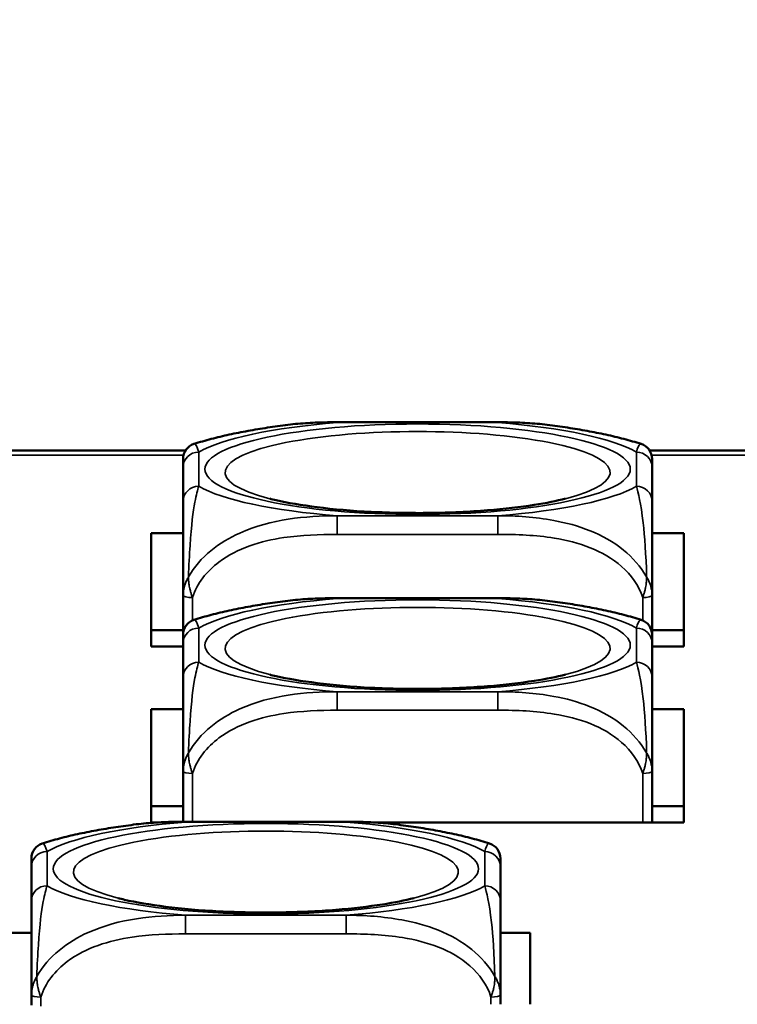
# Model space of a CAD drawing. Header units: inches. Extents: x 3.3 to 58.3, y 0.8 to 38.3.
# Tile 30 of 162: x 26.9 to 27.8, y 4 to 5.2. Entities that reach past the tile are written whole.
import ezdxf

# ---------------------------------------------------------------- set-up
doc = ezdxf.new("R2010")
doc.units = ezdxf.units.IN
doc.header["$MEASUREMENT"] = 0
for name, color, linetype, lineweight in [('Dimension (ANSI)', 7, 'Continuous', 25), ('Visible (ANSI)', 7, 'Continuous', 50), ('Visible Narrow (ANSI)', 7, 'Continuous', 35)]:
    doc.layers.add(name, color=color, linetype=linetype, lineweight=lineweight)
doc.styles.add('Note Text (ANSI)', font='tahoma.ttf')
doc.dimstyles.new('Default (ANSI)', dxfattribs={"dimtxt": 0.75, "dimasz": 0.098425, "dimexe": 0.125, "dimexo": 0.0625, "dimgap": 0.031496, "dimtad": 0, "dimtih": 1, "dimtoh": 1, "dimrnd": 1e-08, "dimzin": 4, "dimdsep": 46, "dimtxsty": 'Note Text (ANSI)', "dimcen": 0.09, "dimdle": 0.393701, "dimclrd": 256, "dimclre": 256, "dimclrt": 256, "dimadec": 0, "dimazin": 1, "dimtfac": 0.16, "dimtofl": 0, "dimtmove": 0, "dimatfit": 3, "dimfxl": 1, "dimtolj": 1, "dimtzin": 4, "dimlwd": -1, "dimlwe": -1, "dimarcsym": 0})

# ---------------------------------------------------------------- blocks, each defined once
blk = doc.blocks.new('*D5')
at = {"layer": 'Defpoints', "color": 0}
for p in [(42.8391, 9.2008), (21.1391, 4.6703), (42.8391, 4.6703)]:
    blk.add_point(p, dxfattribs=at)
at = {"layer": 'Dimension (ANSI)'}
for p, q in [((21.1391, 4.7328), (21.1391, 9.3258)), ((42.8391, 4.7328), (42.8391, 9.3258)), ((21.2375, 9.2008), (30.7235, 9.2008)), ((42.7406, 9.2008), (33.2546, 9.2008))]:
    blk.add_line(p, q, dxfattribs=at)
for points in [[(21.2375, 9.2172), (21.2375, 9.1844), (21.1391, 9.2008)], [(42.7406, 9.2172), (42.7406, 9.1844), (42.8391, 9.2008)]]:
    blk.add_solid(points, dxfattribs=at)
at = {"layer": 'Dimension (ANSI)', "insert": (30.755, 9.5914), "char_height": 0.75, "attachment_point": 1, "style": 'Note Text (ANSI)'}
blk.add_mtext('\\A1;21.70', dxfattribs=at)

msp = doc.modelspace()

# ---------------------------------------------------------------- linework, layer by layer
at = {"layer": 'Visible (ANSI)'}
for p, q in [((27.3037, 4.7117), (27.506, 4.7117)), ((26.3632, 4.676), (27.1125, 4.676)), ((27.6972, 4.676), (28.0246, 4.676)), ((27.1096, 4.6549), (27.1096, 4.6119)), ((27.7001, 4.6119), (27.7001, 4.6549)), ((27.0695, 4.4292), (27.0695, 4.5719)), ((27.0695, 4.5719), (27.1096, 4.5719)), ((27.7001, 4.5719), (27.74, 4.5719)), ((27.74, 4.5719), (27.74, 4.4292)), ((27.1096, 4.4935), (27.1096, 4.4441)), ((27.3037, 4.4902), (27.506, 4.4902)), ((27.7001, 4.4441), (27.7001, 4.4935)), ((27.1096, 4.4498), (27.0695, 4.4498)), ((27.74, 4.4498), (27.7001, 4.4498)), ((27.1096, 4.4292), (27.0695, 4.4292)), ((27.1096, 4.4333), (27.1096, 4.3903)), ((27.7001, 4.3903), (27.7001, 4.4333)), ((27.74, 4.4292), (27.7001, 4.4292)), ((27.0695, 4.3504), (27.1096, 4.3504)), ((27.0695, 4.2077), (27.0695, 4.3504)), ((27.7001, 4.3504), (27.74, 4.3504)), ((27.74, 4.3504), (27.74, 4.2077)), ((27.1096, 4.2719), (27.1096, 4.2085)), ((27.7001, 4.2077), (27.7001, 4.2719)), ((27.1096, 4.2283), (27.0695, 4.2283)), ((27.74, 4.2283), (27.7001, 4.2283)), ((27.0777, 4.2077), (27.0695, 4.2077)), ((27.1127, 4.2085), (27.315, 4.2085)), ((27.74, 4.2077), (27.35, 4.2077)), ((26.9186, 4.1517), (26.9186, 4.1087)), ((27.5091, 4.1087), (27.5091, 4.1517)), ((26.8891, 4.0688), (26.9186, 4.0688)), ((27.5091, 4.0688), (27.5468, 4.0688)), ((27.5468, 4.0688), (27.5468, 3.9786)), ((26.9186, 3.9903), (26.9186, 3.9774)), ((27.5091, 3.9786), (27.5091, 3.9903))]:
    msp.add_line(p, q, dxfattribs=at)
for centre, start, end in [((27.1293, 4.6656), 107.6432, 180), ((27.6804, 4.6656), 0, 72.3568), ((27.1293, 4.4441), 107.6432, 180), ((27.6804, 4.4441), 0, 72.3568), ((26.9383, 4.1624), 107.6432, 180), ((27.4894, 4.1624), 0, 72.3568)]:
    msp.add_arc(centre, 0.0197, start, end, dxfattribs=at)
for points, knots in [([(27.2416, 4.7085), (27.2329, 4.7074), (27.2244, 4.7062), (27.2076, 4.7037), (27.1994, 4.7023), (27.1833, 4.6994), (27.1754, 4.6978), (27.16, 4.6945), (27.1525, 4.6927), (27.1377, 4.6888), (27.1305, 4.6867), (27.1233, 4.6844)], [3.667393, 3.667393, 3.667393, 3.667393, 3.7579435, 3.7579435, 3.8484939, 3.8484939, 3.9390443, 3.9390443, 4.0295947, 4.0295947, 4.1201451, 4.1201451, 4.1201451, 4.1201451]), ([(27.2416, 4.7085), (27.2458, 4.709), (27.25, 4.7095), (27.2583, 4.7102), (27.2625, 4.7105), (27.2708, 4.711), (27.275, 4.7112), (27.2833, 4.7115), (27.2874, 4.7116), (27.2956, 4.7117), (27.2996, 4.7117), (27.3037, 4.7117)], [-0.408153, -0.408153, -0.408153, -0.408153, -0.3779132, -0.3779132, -0.3476733, -0.3476733, -0.3174335, -0.3174335, -0.2871936, -0.2871936, -0.2569537, -0.2569537, -0.2569537, -0.2569537]), ([(27.506, 4.7117), (27.5101, 4.7117), (27.5141, 4.7117), (27.5223, 4.7116), (27.5264, 4.7115), (27.5347, 4.7112), (27.5389, 4.711), (27.5472, 4.7105), (27.5514, 4.7102), (27.5597, 4.7095), (27.5639, 4.709), (27.5681, 4.7085)], [0.2569517, 0.2569517, 0.2569517, 0.2569517, 0.2872237, 0.2872237, 0.3174956, 0.3174956, 0.3477676, 0.3477676, 0.3780395, 0.3780395, 0.4083115, 0.4083115, 0.4083115, 0.4083115]), ([(27.6864, 4.6844), (27.6793, 4.6867), (27.672, 4.6888), (27.6572, 4.6927), (27.6497, 4.6945), (27.6343, 4.6978), (27.6264, 4.6994), (27.6103, 4.7023), (27.6021, 4.7037), (27.5853, 4.7062), (27.5768, 4.7074), (27.5681, 4.7085)], [2.1581559, 2.1581559, 2.1581559, 2.1581559, 2.2487063, 2.2487063, 2.3392567, 2.3392567, 2.4298072, 2.4298072, 2.5203576, 2.5203576, 2.610908, 2.610908, 2.610908, 2.610908]), ([(27.1096, 4.6656), (27.1096, 4.6656), (27.1096, 4.6655), (27.1096, 4.6651), (27.1096, 4.6637), (27.1096, 4.6597), (27.1096, 4.6549)], [-0.469118, -0.469118, -0.469118, -0.469118, -0.427691, -0.427691, -0.427691, -0.2569517, -0.2569517, -0.2569517, -0.2569517]), ([(27.7001, 4.6549), (27.7001, 4.66), (27.7001, 4.6642), (27.7001, 4.6653), (27.7001, 4.6655), (27.7001, 4.6656), (27.7001, 4.6656)], [0.2569537, 0.2569537, 0.2569537, 0.2569537, 0.4371919, 0.4371919, 0.4371919, 0.468946, 0.468946, 0.468946, 0.468946]), ([(27.591, 4.6155), (27.5803, 4.6127), (27.5669, 4.61), (27.5342, 4.6049), (27.5142, 4.6025), (27.4701, 4.599), (27.4458, 4.5979), (27.3962, 4.5972), (27.3708, 4.5977), (27.3223, 4.6001), (27.2992, 4.6021), (27.2587, 4.6072), (27.241, 4.6103), (27.2239, 4.6142), (27.2212, 4.6148), (27.2187, 4.6155)], [5.410065, 5.410065, 5.410065, 5.410065, 5.649234, 5.649234, 5.925689, 5.925689, 6.220276, 6.220276, 6.52089, 6.52089, 6.81919, 6.81919, 7.104492, 7.104492, 7.16119, 7.16119, 7.16119, 7.16119]), ([(27.1096, 4.6119), (27.1096, 4.6068), (27.1096, 4.6008), (27.1096, 4.592), (27.1096, 4.5805), (27.1096, 4.5637), (27.1096, 4.5382), (27.1096, 4.5251), (27.1096, 4.5097), (27.1096, 4.4935)], [0.2569537, 0.2569537, 0.2569537, 0.2569537, 0.4371919, 0.4371919, 0.4371919, 0.6739428, 0.6739428, 0.6739428, 0.7963818, 0.7963818, 0.7963818, 0.7963818]), ([(27.7001, 4.4935), (27.7001, 4.5126), (27.7001, 4.5307), (27.7001, 4.5453), (27.7001, 4.5679), (27.7001, 4.5829), (27.7001, 4.5934), (27.7001, 4.6015), (27.7001, 4.6071), (27.7001, 4.6119)], [-0.7968224, -0.7968224, -0.7968224, -0.7968224, -0.6514613, -0.6514613, -0.6514613, -0.427691, -0.427691, -0.427691, -0.2569517, -0.2569517, -0.2569517, -0.2569517]), ([(27.2416, 4.4869), (27.2458, 4.4874), (27.25, 4.4879), (27.2583, 4.4886), (27.2625, 4.4889), (27.2708, 4.4894), (27.275, 4.4896), (27.2833, 4.4899), (27.2874, 4.49), (27.2956, 4.4901), (27.2996, 4.4902), (27.3037, 4.4902)], [-0.408153, -0.408153, -0.408153, -0.408153, -0.3779132, -0.3779132, -0.3476733, -0.3476733, -0.3174335, -0.3174335, -0.2871936, -0.2871936, -0.2569537, -0.2569537, -0.2569537, -0.2569537]), ([(27.506, 4.4902), (27.5101, 4.4902), (27.5141, 4.4901), (27.5223, 4.49), (27.5264, 4.4899), (27.5347, 4.4896), (27.5389, 4.4894), (27.5472, 4.4889), (27.5514, 4.4886), (27.5597, 4.4879), (27.5639, 4.4874), (27.5681, 4.4869)], [0.2569517, 0.2569517, 0.2569517, 0.2569517, 0.2872237, 0.2872237, 0.3174956, 0.3174956, 0.3477676, 0.3477676, 0.3780395, 0.3780395, 0.4083115, 0.4083115, 0.4083115, 0.4083115]), ([(27.2416, 4.4869), (27.2329, 4.4858), (27.2244, 4.4847), (27.2076, 4.4821), (27.1994, 4.4808), (27.1833, 4.4778), (27.1754, 4.4762), (27.16, 4.4729), (27.1525, 4.4711), (27.1377, 4.4672), (27.1305, 4.4651), (27.1233, 4.4628)], [3.667393, 3.667393, 3.667393, 3.667393, 3.7579435, 3.7579435, 3.8484939, 3.8484939, 3.9390443, 3.9390443, 4.0295947, 4.0295947, 4.1201451, 4.1201451, 4.1201451, 4.1201451]), ([(27.6864, 4.4628), (27.6793, 4.4651), (27.672, 4.4672), (27.6572, 4.4711), (27.6497, 4.4729), (27.6343, 4.4762), (27.6264, 4.4778), (27.6103, 4.4808), (27.6021, 4.4821), (27.5853, 4.4847), (27.5768, 4.4858), (27.5681, 4.4869)], [2.1581559, 2.1581559, 2.1581559, 2.1581559, 2.2487063, 2.2487063, 2.3392567, 2.3392567, 2.4298072, 2.4298072, 2.5203576, 2.5203576, 2.610908, 2.610908, 2.610908, 2.610908]), ([(27.1096, 4.4441), (27.1096, 4.4441), (27.1096, 4.4439), (27.1096, 4.4435), (27.1096, 4.4421), (27.1096, 4.4381), (27.1096, 4.4333)], [-0.469118, -0.469118, -0.469118, -0.469118, -0.427691, -0.427691, -0.427691, -0.2569517, -0.2569517, -0.2569517, -0.2569517]), ([(27.7001, 4.4333), (27.7001, 4.4384), (27.7001, 4.4426), (27.7001, 4.4437), (27.7001, 4.4439), (27.7001, 4.4441), (27.7001, 4.4441)], [0.2569537, 0.2569537, 0.2569537, 0.2569537, 0.4371919, 0.4371919, 0.4371919, 0.468946, 0.468946, 0.468946, 0.468946]), ([(27.591, 4.3939), (27.5803, 4.3912), (27.5669, 4.3884), (27.5342, 4.3833), (27.5142, 4.381), (27.4701, 4.3774), (27.4458, 4.3763), (27.3962, 4.3756), (27.3708, 4.3761), (27.3223, 4.3786), (27.2992, 4.3806), (27.2587, 4.3857), (27.241, 4.3887), (27.2239, 4.3926), (27.2212, 4.3932), (27.2187, 4.3939)], [5.410065, 5.410065, 5.410065, 5.410065, 5.649234, 5.649234, 5.925689, 5.925689, 6.220276, 6.220276, 6.52089, 6.52089, 6.81919, 6.81919, 7.104492, 7.104492, 7.16119, 7.16119, 7.16119, 7.16119]), ([(27.1096, 4.3903), (27.1096, 4.3852), (27.1096, 4.3792), (27.1096, 4.3704), (27.1096, 4.3589), (27.1096, 4.3421), (27.1096, 4.3166), (27.1096, 4.3035), (27.1096, 4.2881), (27.1096, 4.2719)], [0.2569537, 0.2569537, 0.2569537, 0.2569537, 0.4371919, 0.4371919, 0.4371919, 0.6739428, 0.6739428, 0.6739428, 0.7963818, 0.7963818, 0.7963818, 0.7963818]), ([(27.7001, 4.2719), (27.7001, 4.291), (27.7001, 4.3091), (27.7001, 4.3238), (27.7001, 4.3463), (27.7001, 4.3613), (27.7001, 4.3718), (27.7001, 4.3799), (27.7001, 4.3855), (27.7001, 4.3903)], [-0.7968224, -0.7968224, -0.7968224, -0.7968224, -0.6514613, -0.6514613, -0.6514613, -0.427691, -0.427691, -0.427691, -0.2569517, -0.2569517, -0.2569517, -0.2569517]), ([(27.0506, 4.2053), (27.0419, 4.2042), (27.0334, 4.203), (27.0166, 4.2005), (27.0084, 4.1991), (26.9923, 4.1962), (26.9844, 4.1946), (26.969, 4.1913), (26.9615, 4.1895), (26.9467, 4.1856), (26.9395, 4.1835), (26.9323, 4.1812)], [3.667393, 3.667393, 3.667393, 3.667393, 3.7579435, 3.7579435, 3.8484939, 3.8484939, 3.9390443, 3.9390443, 4.0295947, 4.0295947, 4.1201451, 4.1201451, 4.1201451, 4.1201451]), ([(27.0506, 4.2053), (27.0548, 4.2058), (27.059, 4.2063), (27.0673, 4.207), (27.0715, 4.2073), (27.0798, 4.2078), (27.084, 4.208), (27.0923, 4.2083), (27.0964, 4.2084), (27.1046, 4.2085), (27.1086, 4.2085), (27.1127, 4.2085)], [-0.408153, -0.408153, -0.408153, -0.408153, -0.3779132, -0.3779132, -0.3476733, -0.3476733, -0.3174335, -0.3174335, -0.2871936, -0.2871936, -0.2569537, -0.2569537, -0.2569537, -0.2569537]), ([(27.315, 4.2085), (27.3191, 4.2085), (27.3231, 4.2085), (27.3313, 4.2084), (27.3354, 4.2083), (27.3437, 4.208), (27.3479, 4.2078), (27.3562, 4.2073), (27.3604, 4.207), (27.3687, 4.2063), (27.3729, 4.2058), (27.3771, 4.2053)], [0.2569517, 0.2569517, 0.2569517, 0.2569517, 0.2872237, 0.2872237, 0.3174956, 0.3174956, 0.3477676, 0.3477676, 0.3780395, 0.3780395, 0.4083115, 0.4083115, 0.4083115, 0.4083115]), ([(27.4954, 4.1812), (27.4883, 4.1835), (27.481, 4.1856), (27.4662, 4.1895), (27.4587, 4.1913), (27.4433, 4.1946), (27.4354, 4.1962), (27.4193, 4.1991), (27.4111, 4.2005), (27.3943, 4.203), (27.3858, 4.2042), (27.3771, 4.2053)], [2.1581559, 2.1581559, 2.1581559, 2.1581559, 2.2487063, 2.2487063, 2.3392567, 2.3392567, 2.4298072, 2.4298072, 2.5203576, 2.5203576, 2.610908, 2.610908, 2.610908, 2.610908]), ([(26.9186, 4.1624), (26.9186, 4.1624), (26.9186, 4.1623), (26.9186, 4.1619), (26.9186, 4.1605), (26.9186, 4.1565), (26.9186, 4.1517)], [-0.469118, -0.469118, -0.469118, -0.469118, -0.427691, -0.427691, -0.427691, -0.2569517, -0.2569517, -0.2569517, -0.2569517]), ([(27.5091, 4.1517), (27.5091, 4.1568), (27.5091, 4.161), (27.5091, 4.1621), (27.5091, 4.1623), (27.5091, 4.1624), (27.5091, 4.1624)], [0.2569537, 0.2569537, 0.2569537, 0.2569537, 0.4371919, 0.4371919, 0.4371919, 0.468946, 0.468946, 0.468946, 0.468946]), ([(26.9186, 4.1087), (26.9186, 4.1036), (26.9186, 4.0976), (26.9186, 4.0888), (26.9186, 4.0773), (26.9186, 4.0605), (26.9186, 4.035), (26.9186, 4.0219), (26.9186, 4.0065), (26.9186, 3.9903)], [0.2569537, 0.2569537, 0.2569537, 0.2569537, 0.4371919, 0.4371919, 0.4371919, 0.6739428, 0.6739428, 0.6739428, 0.7963818, 0.7963818, 0.7963818, 0.7963818]), ([(27.4, 4.1123), (27.3893, 4.1095), (27.3759, 4.1068), (27.3432, 4.1017), (27.3232, 4.0993), (27.2791, 4.0958), (27.2548, 4.0947), (27.2052, 4.094), (27.1798, 4.0945), (27.1313, 4.0969), (27.1082, 4.0989), (27.0677, 4.104), (27.05, 4.1071), (27.0329, 4.111), (27.0302, 4.1116), (27.0277, 4.1123)], [5.410065, 5.410065, 5.410065, 5.410065, 5.649234, 5.649234, 5.925689, 5.925689, 6.220276, 6.220276, 6.52089, 6.52089, 6.81919, 6.81919, 7.104492, 7.104492, 7.16119, 7.16119, 7.16119, 7.16119]), ([(27.5091, 3.9903), (27.5091, 4.0094), (27.5091, 4.0275), (27.5091, 4.0421), (27.5091, 4.0647), (27.5091, 4.0797), (27.5091, 4.0902), (27.5091, 4.0983), (27.5091, 4.1039), (27.5091, 4.1087)], [-0.7968224, -0.7968224, -0.7968224, -0.7968224, -0.6514613, -0.6514613, -0.6514613, -0.427691, -0.427691, -0.427691, -0.2569517, -0.2569517, -0.2569517, -0.2569517])]:
    msp.add_open_spline(points, degree=3, knots=knots, dxfattribs=at)
at = {"layer": 'Visible Narrow (ANSI)'}
for p, q in [((27.3037, 4.7117), (27.3037, 4.7113)), ((27.3037, 4.7113), (27.506, 4.7113)), ((27.506, 4.7117), (27.506, 4.7113)), ((27.1101, 4.6703), (26.3656, 4.6703)), ((27.1293, 4.6311), (27.1293, 4.6742)), ((27.6804, 4.6742), (27.6804, 4.6311)), ((28.0222, 4.6703), (27.6996, 4.6703)), ((27.506, 4.594), (27.3037, 4.594)), ((27.3037, 4.5705), (27.3037, 4.594)), ((27.506, 4.5705), (27.506, 4.594)), ((27.3037, 4.5705), (27.506, 4.5705)), ((27.1214, 4.4621), (27.1214, 4.491)), ((27.3037, 4.4902), (27.3037, 4.4897)), ((27.3037, 4.4897), (27.506, 4.4897)), ((27.506, 4.4902), (27.506, 4.4897)), ((27.6883, 4.491), (27.6883, 4.4621)), ((27.1293, 4.4095), (27.1293, 4.4526)), ((27.6804, 4.4526), (27.6804, 4.4095)), ((27.506, 4.3724), (27.3037, 4.3724)), ((27.3037, 4.349), (27.3037, 4.3724)), ((27.506, 4.349), (27.506, 4.3724)), ((27.3037, 4.349), (27.506, 4.349)), ((27.1214, 4.2085), (27.1214, 4.2694)), ((27.6883, 4.2694), (27.6883, 4.2077)), ((27.1127, 4.2085), (27.1127, 4.2081)), ((27.1127, 4.2081), (27.315, 4.2081)), ((27.315, 4.2085), (27.315, 4.2081)), ((26.9383, 4.1279), (26.9383, 4.171)), ((27.4894, 4.171), (27.4894, 4.1279)), ((27.315, 4.0908), (27.1127, 4.0908)), ((27.1127, 4.0673), (27.1127, 4.0908)), ((27.315, 4.0673), (27.315, 4.0908)), ((27.1127, 4.0673), (27.315, 4.0673)), ((26.9304, 3.9764), (26.9304, 3.9878)), ((27.4973, 3.9878), (27.4973, 3.9786))]:
    msp.add_line(p, q, dxfattribs=at)
for centre, major_axis, ratio, start_param, end_param in [((27.4049, 4.6526), (-0.2936, 0), 0.21286, 5.064156, 5.931419), ((27.4049, 4.6485), (-0.2424, 0), 0.21286, 2.446359, 6.978419), ((27.4049, 4.6526), (0.2936, 0), 0.21286, 0.351767, 1.21903), ((27.1293, 4.6549), (-0.0197, 0), 0.977083, 4.712389, 6.283185), ((27.6804, 4.6549), (0.0197, 0), 0.977083, 0, 1.570796), ((27.1293, 4.6119), (-0.0197, 0), 0.977083, 4.712389, 6.283185), ((27.4049, 4.6526), (-0.2936, 0), 0.21286, 0.351767, 1.21903), ((27.4049, 4.6526), (0.2936, 0), 0.21286, 5.064156, 5.931419), ((27.6804, 4.6119), (0.0197, 0), 0.977083, 0, 1.570796), ((27.1214, 4.4935), (-0.0118, 0), 0.21286, 0, 1.570796), ((27.4049, 4.431), (-0.2936, 0), 0.21286, 5.064156, 5.931419), ((27.4049, 4.431), (0.2936, 0), 0.21286, 0.351767, 1.21903), ((27.6883, 4.4935), (0.0118, 0), 0.21286, 4.712389, 6.283185), ((27.4049, 4.427), (-0.2424, 0), 0.21286, 2.446359, 6.978419), ((27.1293, 4.4333), (-0.0197, 0), 0.977083, 4.712389, 6.283185), ((27.6804, 4.4333), (0.0197, 0), 0.977083, 0, 1.570796), ((27.1293, 4.3903), (-0.0197, 0), 0.977083, 4.712389, 6.283185), ((27.4049, 4.431), (-0.2936, 0), 0.21286, 0.351767, 1.21903), ((27.4049, 4.431), (0.2936, 0), 0.21286, 5.064156, 5.931419), ((27.6804, 4.3903), (0.0197, 0), 0.977083, 0, 1.570796), ((27.1214, 4.2719), (-0.0118, 0), 0.21286, 0, 1.570796), ((27.6883, 4.2719), (0.0118, 0), 0.21286, 4.712389, 6.283185), ((27.2139, 4.1494), (-0.2936, 0), 0.21286, 5.064156, 5.931419), ((27.2139, 4.1494), (0.2936, 0), 0.21286, 0.351767, 1.21903), ((27.2139, 4.1453), (-0.2424, 0), 0.21286, 2.446359, 6.978419), ((26.9383, 4.1517), (-0.0197, 0), 0.977083, 4.712389, 6.283185), ((27.4894, 4.1517), (0.0197, 0), 0.977083, 0, 1.570796), ((26.9383, 4.1087), (-0.0197, 0), 0.977083, 4.712389, 6.283185), ((27.2139, 4.1494), (-0.2936, 0), 0.21286, 0.351767, 1.21903), ((27.2139, 4.1494), (0.2936, 0), 0.21286, 5.064156, 5.931419), ((27.4894, 4.1087), (0.0197, 0), 0.977083, 0, 1.570796), ((26.9304, 3.9903), (-0.0118, 0), 0.21286, 0, 1.570796), ((27.4973, 3.9903), (0.0118, 0), 0.21286, 4.712389, 6.283185)]:
    msp.add_ellipse(centre, major_axis=major_axis, ratio=ratio, start_param=start_param, end_param=end_param, dxfattribs=at)
for centre in [(27.4049, 4.6526), (27.4049, 4.431), (27.2139, 4.1494)]:
    msp.add_ellipse(centre, major_axis=(-0.2678, 0), ratio=0.21286, dxfattribs=at)
for points in [[(27.2416, 4.7085), (27.2624, 4.7112), (27.283, 4.7118), (27.3037, 4.7113)], [(27.506, 4.7113), (27.5265, 4.7116), (27.5475, 4.7113), (27.5684, 4.7086)], [(27.1293, 4.6742), (27.1276, 4.6804), (27.1254, 4.6853), (27.1233, 4.6845)], [(27.2416, 4.4869), (27.2624, 4.4896), (27.283, 4.4903), (27.3037, 4.4897)], [(27.506, 4.4897), (27.5265, 4.49), (27.5475, 4.4897), (27.5684, 4.4871)], [(27.1293, 4.4526), (27.1276, 4.4588), (27.1254, 4.4637), (27.1233, 4.4629)], [(27.0506, 4.2053), (27.0714, 4.208), (27.092, 4.2086), (27.1127, 4.2081)], [(27.315, 4.2081), (27.3355, 4.2084), (27.3565, 4.2081), (27.3774, 4.2054)], [(26.9383, 4.171), (26.9366, 4.1772), (26.9344, 4.1821), (26.9323, 4.1813)]]:
    msp.add_open_spline(points, degree=3, dxfattribs=at)
for points, knots in [([(27.6864, 4.6844), (27.686, 4.6845), (27.6856, 4.6844), (27.6835, 4.6831), (27.6819, 4.6795), (27.6804, 4.6742)], [-0.468946, -0.468946, -0.468946, -0.468946, -0.427691, -0.427691, -0.2569537, -0.2569537, -0.2569537, -0.2569537]), ([(27.1164, 4.517), (27.1169, 4.5313), (27.1176, 4.545), (27.12, 4.5824), (27.1223, 4.5996), (27.1262, 4.6202), (27.1279, 4.6265), (27.1293, 4.6311)], [-0.7478145, -0.7478145, -0.7478145, -0.7478145, -0.6493253, -0.6493253, -0.427691, -0.427691, -0.2569537, -0.2569537, -0.2569537, -0.2569537]), ([(27.6804, 4.6311), (27.6828, 4.6226), (27.6861, 4.6108), (27.6908, 4.5684), (27.6924, 4.5452), (27.6933, 4.517)], [0.2569517, 0.2569517, 0.2569517, 0.2569517, 0.5559983, 0.5559983, 0.7482818, 0.7482818, 0.7482818, 0.7482818]), ([(27.3037, 4.594), (27.2632, 4.5936), (27.2209, 4.5901), (27.1552, 4.5607), (27.1308, 4.5423), (27.1164, 4.517)], [0.2569517, 0.2569517, 0.2569517, 0.2569517, 0.5559983, 0.5559983, 0.7482818, 0.7482818, 0.7482818, 0.7482818]), ([(27.6933, 4.517), (27.6856, 4.5298), (27.6756, 4.5415), (27.6386, 4.5715), (27.6069, 4.5824), (27.5526, 4.5924), (27.5294, 4.594), (27.506, 4.594)], [-0.7478145, -0.7478145, -0.7478145, -0.7478145, -0.6493253, -0.6493253, -0.427691, -0.427691, -0.2569537, -0.2569537, -0.2569537, -0.2569537]), ([(27.1214, 4.491), (27.1271, 4.5088), (27.1396, 4.5243), (27.1548, 4.5357), (27.1783, 4.5533), (27.2074, 4.5621), (27.2365, 4.5664), (27.2586, 4.5697), (27.2813, 4.5705), (27.3037, 4.5705)], [-0.7968224, -0.7968224, -0.7968224, -0.7968224, -0.6514613, -0.6514613, -0.6514613, -0.427691, -0.427691, -0.427691, -0.2569517, -0.2569517, -0.2569517, -0.2569517]), ([(27.506, 4.5705), (27.5297, 4.5705), (27.5537, 4.5696), (27.577, 4.5658), (27.6077, 4.5608), (27.6386, 4.5506), (27.6618, 4.5301), (27.6738, 4.5195), (27.6835, 4.5061), (27.6883, 4.491)], [0.2569537, 0.2569537, 0.2569537, 0.2569537, 0.4371919, 0.4371919, 0.4371919, 0.6739428, 0.6739428, 0.6739428, 0.7963818, 0.7963818, 0.7963818, 0.7963818]), ([(27.1164, 4.517), (27.1156, 4.5156), (27.1148, 4.5142), (27.1134, 4.5111), (27.1127, 4.5095), (27.1118, 4.5069), (27.1115, 4.5059), (27.1111, 4.5044), (27.1109, 4.5039), (27.1106, 4.5026), (27.1105, 4.5018), (27.1101, 4.4998), (27.1099, 4.4986), (27.1096, 4.4961), (27.1096, 4.4948), (27.1096, 4.4935)], [-0.00023197, -0.00023197, -0.00023197, -0.00023197, 0.00913095, 0.00913095, 0.01983142, 0.01983142, 0.02651922, 0.02651922, 0.02986312, 0.02986312, 0.03521335, 0.03521335, 0.04377373, 0.04377373, 0.0532704, 0.0532704, 0.0532704, 0.0532704]), ([(27.1214, 4.491), (27.1209, 4.4924), (27.1204, 4.4938), (27.1195, 4.4966), (27.1191, 4.4979), (27.1185, 4.5001), (27.1183, 4.501), (27.118, 4.5024), (27.1179, 4.5029), (27.1175, 4.5046), (27.1173, 4.5057), (27.1169, 4.5086), (27.1167, 4.5104), (27.1165, 4.5138), (27.1164, 4.5154), (27.1164, 4.517)], [-0.0532704, -0.0532704, -0.0532704, -0.0532704, -0.04377373, -0.04377373, -0.03521335, -0.03521335, -0.02986312, -0.02986312, -0.02651922, -0.02651922, -0.01983142, -0.01983142, -0.00913095, -0.00913095, 0.00023197, 0.00023197, 0.00023197, 0.00023197]), ([(27.6933, 4.517), (27.6933, 4.5154), (27.6932, 4.5138), (27.693, 4.5104), (27.6928, 4.5086), (27.6924, 4.5057), (27.6922, 4.5046), (27.6918, 4.5029), (27.6917, 4.5024), (27.6914, 4.501), (27.6912, 4.5001), (27.6906, 4.4979), (27.6902, 4.4966), (27.6894, 4.4938), (27.6889, 4.4924), (27.6883, 4.491)], [-0.00023197, -0.00023197, -0.00023197, -0.00023197, 0.00913095, 0.00913095, 0.01983142, 0.01983142, 0.02651922, 0.02651922, 0.02986312, 0.02986312, 0.03521335, 0.03521335, 0.04377373, 0.04377373, 0.0532704, 0.0532704, 0.0532704, 0.0532704]), ([(27.7001, 4.4935), (27.7001, 4.4948), (27.7001, 4.4961), (27.6998, 4.4986), (27.6996, 4.4998), (27.6992, 4.5018), (27.6991, 4.5026), (27.6988, 4.5039), (27.6986, 4.5044), (27.6982, 4.5059), (27.6979, 4.5069), (27.697, 4.5095), (27.6963, 4.5111), (27.6949, 4.5142), (27.6941, 4.5156), (27.6933, 4.517)], [-0.0532704, -0.0532704, -0.0532704, -0.0532704, -0.04377373, -0.04377373, -0.03521335, -0.03521335, -0.02986312, -0.02986312, -0.02651922, -0.02651922, -0.01983142, -0.01983142, -0.00913095, -0.00913095, 0.00023197, 0.00023197, 0.00023197, 0.00023197]), ([(27.6864, 4.4628), (27.686, 4.4629), (27.6856, 4.4629), (27.6835, 4.4615), (27.6819, 4.4579), (27.6804, 4.4526)], [-0.468946, -0.468946, -0.468946, -0.468946, -0.427691, -0.427691, -0.2569537, -0.2569537, -0.2569537, -0.2569537]), ([(27.1164, 4.2954), (27.1169, 4.3097), (27.1176, 4.3234), (27.12, 4.3608), (27.1223, 4.378), (27.1262, 4.3986), (27.1279, 4.4049), (27.1293, 4.4095)], [-0.7478145, -0.7478145, -0.7478145, -0.7478145, -0.6493253, -0.6493253, -0.427691, -0.427691, -0.2569537, -0.2569537, -0.2569537, -0.2569537]), ([(27.6804, 4.4095), (27.6828, 4.401), (27.6861, 4.3893), (27.6908, 4.3468), (27.6924, 4.3236), (27.6933, 4.2954)], [0.2569517, 0.2569517, 0.2569517, 0.2569517, 0.5559983, 0.5559983, 0.7482818, 0.7482818, 0.7482818, 0.7482818]), ([(27.3037, 4.3724), (27.2632, 4.372), (27.2209, 4.3685), (27.1552, 4.3391), (27.1308, 4.3208), (27.1164, 4.2954)], [0.2569517, 0.2569517, 0.2569517, 0.2569517, 0.5559983, 0.5559983, 0.7482818, 0.7482818, 0.7482818, 0.7482818]), ([(27.6933, 4.2954), (27.6856, 4.3082), (27.6756, 4.3199), (27.6386, 4.3499), (27.6069, 4.3609), (27.5526, 4.3708), (27.5294, 4.3724), (27.506, 4.3724)], [-0.7478145, -0.7478145, -0.7478145, -0.7478145, -0.6493253, -0.6493253, -0.427691, -0.427691, -0.2569537, -0.2569537, -0.2569537, -0.2569537]), ([(27.1214, 4.2694), (27.1271, 4.2873), (27.1396, 4.3027), (27.1548, 4.3141), (27.1783, 4.3317), (27.2074, 4.3405), (27.2365, 4.3448), (27.2586, 4.3482), (27.2813, 4.349), (27.3037, 4.349)], [-0.7968224, -0.7968224, -0.7968224, -0.7968224, -0.6514613, -0.6514613, -0.6514613, -0.427691, -0.427691, -0.427691, -0.2569517, -0.2569517, -0.2569517, -0.2569517]), ([(27.506, 4.349), (27.5297, 4.349), (27.5537, 4.3481), (27.577, 4.3442), (27.6077, 4.3392), (27.6386, 4.329), (27.6618, 4.3085), (27.6738, 4.2979), (27.6835, 4.2845), (27.6883, 4.2694)], [0.2569537, 0.2569537, 0.2569537, 0.2569537, 0.4371919, 0.4371919, 0.4371919, 0.6739428, 0.6739428, 0.6739428, 0.7963818, 0.7963818, 0.7963818, 0.7963818]), ([(27.1164, 4.2954), (27.1156, 4.294), (27.1148, 4.2926), (27.1134, 4.2895), (27.1127, 4.2879), (27.1118, 4.2853), (27.1115, 4.2843), (27.1111, 4.2828), (27.1109, 4.2823), (27.1106, 4.281), (27.1105, 4.2802), (27.1101, 4.2782), (27.1099, 4.277), (27.1096, 4.2745), (27.1096, 4.2732), (27.1096, 4.2719)], [-0.00023197, -0.00023197, -0.00023197, -0.00023197, 0.00913095, 0.00913095, 0.01983142, 0.01983142, 0.02651922, 0.02651922, 0.02986312, 0.02986312, 0.03521335, 0.03521335, 0.04377373, 0.04377373, 0.0532704, 0.0532704, 0.0532704, 0.0532704]), ([(27.1214, 4.2694), (27.1209, 4.2708), (27.1204, 4.2722), (27.1195, 4.275), (27.1191, 4.2763), (27.1185, 4.2785), (27.1183, 4.2794), (27.118, 4.2808), (27.1179, 4.2814), (27.1175, 4.283), (27.1173, 4.2841), (27.1169, 4.287), (27.1167, 4.2888), (27.1165, 4.2922), (27.1164, 4.2938), (27.1164, 4.2954)], [-0.0532704, -0.0532704, -0.0532704, -0.0532704, -0.04377373, -0.04377373, -0.03521335, -0.03521335, -0.02986312, -0.02986312, -0.02651922, -0.02651922, -0.01983142, -0.01983142, -0.00913095, -0.00913095, 0.00023197, 0.00023197, 0.00023197, 0.00023197]), ([(27.6933, 4.2954), (27.6933, 4.2938), (27.6932, 4.2922), (27.693, 4.2888), (27.6928, 4.287), (27.6924, 4.2841), (27.6922, 4.283), (27.6918, 4.2814), (27.6917, 4.2808), (27.6914, 4.2794), (27.6912, 4.2785), (27.6906, 4.2763), (27.6902, 4.275), (27.6894, 4.2722), (27.6889, 4.2708), (27.6883, 4.2694)], [-0.00023197, -0.00023197, -0.00023197, -0.00023197, 0.00913095, 0.00913095, 0.01983142, 0.01983142, 0.02651922, 0.02651922, 0.02986312, 0.02986312, 0.03521335, 0.03521335, 0.04377373, 0.04377373, 0.0532704, 0.0532704, 0.0532704, 0.0532704]), ([(27.7001, 4.2719), (27.7001, 4.2732), (27.7001, 4.2745), (27.6998, 4.277), (27.6996, 4.2782), (27.6992, 4.2802), (27.6991, 4.281), (27.6988, 4.2823), (27.6986, 4.2828), (27.6982, 4.2843), (27.6979, 4.2853), (27.697, 4.2879), (27.6963, 4.2895), (27.6949, 4.2926), (27.6941, 4.294), (27.6933, 4.2954)], [-0.0532704, -0.0532704, -0.0532704, -0.0532704, -0.04377373, -0.04377373, -0.03521335, -0.03521335, -0.02986312, -0.02986312, -0.02651922, -0.02651922, -0.01983142, -0.01983142, -0.00913095, -0.00913095, 0.00023197, 0.00023197, 0.00023197, 0.00023197]), ([(27.4954, 4.1812), (27.495, 4.1813), (27.4946, 4.1812), (27.4925, 4.1799), (27.4909, 4.1763), (27.4894, 4.171)], [-0.468946, -0.468946, -0.468946, -0.468946, -0.427691, -0.427691, -0.2569537, -0.2569537, -0.2569537, -0.2569537]), ([(26.9254, 4.0138), (26.9259, 4.0281), (26.9266, 4.0418), (26.929, 4.0792), (26.9313, 4.0964), (26.9352, 4.117), (26.9369, 4.1233), (26.9383, 4.1279)], [-0.7478145, -0.7478145, -0.7478145, -0.7478145, -0.6493253, -0.6493253, -0.427691, -0.427691, -0.2569537, -0.2569537, -0.2569537, -0.2569537]), ([(27.4894, 4.1279), (27.4918, 4.1194), (27.4951, 4.1076), (27.4998, 4.0652), (27.5014, 4.042), (27.5023, 4.0138)], [0.2569517, 0.2569517, 0.2569517, 0.2569517, 0.5559983, 0.5559983, 0.7482818, 0.7482818, 0.7482818, 0.7482818]), ([(27.1127, 4.0908), (27.0722, 4.0904), (27.0299, 4.0869), (26.9642, 4.0575), (26.9398, 4.0391), (26.9254, 4.0138)], [0.2569517, 0.2569517, 0.2569517, 0.2569517, 0.5559983, 0.5559983, 0.7482818, 0.7482818, 0.7482818, 0.7482818]), ([(27.5023, 4.0138), (27.4946, 4.0266), (27.4846, 4.0383), (27.4476, 4.0683), (27.4159, 4.0792), (27.3616, 4.0892), (27.3384, 4.0908), (27.315, 4.0908)], [-0.7478145, -0.7478145, -0.7478145, -0.7478145, -0.6493253, -0.6493253, -0.427691, -0.427691, -0.2569537, -0.2569537, -0.2569537, -0.2569537]), ([(26.9304, 3.9878), (26.9361, 4.0056), (26.9486, 4.0211), (26.9638, 4.0325), (26.9873, 4.0501), (27.0164, 4.0589), (27.0455, 4.0632), (27.0676, 4.0665), (27.0903, 4.0673), (27.1127, 4.0673)], [-0.7968224, -0.7968224, -0.7968224, -0.7968224, -0.6514613, -0.6514613, -0.6514613, -0.427691, -0.427691, -0.427691, -0.2569517, -0.2569517, -0.2569517, -0.2569517]), ([(27.315, 4.0673), (27.3387, 4.0673), (27.3627, 4.0664), (27.386, 4.0626), (27.4167, 4.0576), (27.4476, 4.0474), (27.4708, 4.0269), (27.4828, 4.0163), (27.4925, 4.0029), (27.4973, 3.9878)], [0.2569537, 0.2569537, 0.2569537, 0.2569537, 0.4371919, 0.4371919, 0.4371919, 0.6739428, 0.6739428, 0.6739428, 0.7963818, 0.7963818, 0.7963818, 0.7963818]), ([(26.9254, 4.0138), (26.9246, 4.0124), (26.9238, 4.011), (26.9224, 4.0079), (26.9217, 4.0063), (26.9208, 4.0037), (26.9205, 4.0027), (26.9201, 4.0012), (26.9199, 4.0007), (26.9196, 3.9994), (26.9195, 3.9986), (26.9191, 3.9966), (26.9189, 3.9954), (26.9186, 3.9929), (26.9186, 3.9916), (26.9186, 3.9903)], [-0.00023197, -0.00023197, -0.00023197, -0.00023197, 0.00913095, 0.00913095, 0.01983142, 0.01983142, 0.02651922, 0.02651922, 0.02986312, 0.02986312, 0.03521335, 0.03521335, 0.04377373, 0.04377373, 0.0532704, 0.0532704, 0.0532704, 0.0532704]), ([(26.9304, 3.9878), (26.9299, 3.9892), (26.9294, 3.9906), (26.9285, 3.9934), (26.9281, 3.9947), (26.9275, 3.9969), (26.9273, 3.9978), (26.927, 3.9992), (26.9269, 3.9997), (26.9265, 4.0014), (26.9263, 4.0025), (26.9259, 4.0054), (26.9257, 4.0072), (26.9255, 4.0106), (26.9254, 4.0122), (26.9254, 4.0138)], [-0.0532704, -0.0532704, -0.0532704, -0.0532704, -0.04377373, -0.04377373, -0.03521335, -0.03521335, -0.02986312, -0.02986312, -0.02651922, -0.02651922, -0.01983142, -0.01983142, -0.00913095, -0.00913095, 0.00023197, 0.00023197, 0.00023197, 0.00023197]), ([(27.5023, 4.0138), (27.5023, 4.0122), (27.5022, 4.0106), (27.502, 4.0072), (27.5018, 4.0054), (27.5014, 4.0025), (27.5012, 4.0014), (27.5008, 3.9997), (27.5007, 3.9992), (27.5004, 3.9978), (27.5002, 3.9969), (27.4996, 3.9947), (27.4992, 3.9934), (27.4984, 3.9906), (27.4979, 3.9892), (27.4973, 3.9878)], [-0.00023197, -0.00023197, -0.00023197, -0.00023197, 0.00913095, 0.00913095, 0.01983142, 0.01983142, 0.02651922, 0.02651922, 0.02986312, 0.02986312, 0.03521335, 0.03521335, 0.04377373, 0.04377373, 0.0532704, 0.0532704, 0.0532704, 0.0532704]), ([(27.5091, 3.9903), (27.5091, 3.9916), (27.5091, 3.9929), (27.5088, 3.9954), (27.5086, 3.9966), (27.5082, 3.9986), (27.5081, 3.9994), (27.5078, 4.0007), (27.5076, 4.0012), (27.5072, 4.0027), (27.5069, 4.0037), (27.506, 4.0063), (27.5053, 4.0079), (27.5039, 4.011), (27.5031, 4.0124), (27.5023, 4.0138)], [-0.0532704, -0.0532704, -0.0532704, -0.0532704, -0.04377373, -0.04377373, -0.03521335, -0.03521335, -0.02986312, -0.02986312, -0.02651922, -0.02651922, -0.01983142, -0.01983142, -0.00913095, -0.00913095, 0.00023197, 0.00023197, 0.00023197, 0.00023197])]:
    msp.add_open_spline(points, degree=3, knots=knots, dxfattribs=at)

# ---------------------------------------------------------------- dimensions: what is measured, and where the dimension line sits
at = {"layer": 'Dimension (ANSI)'}
dim = msp.add_linear_dim(base=(42.8391, 9.2008), p1=(21.1391, 4.6703), p2=(42.8391, 4.6703), angle=180, dimstyle='Default (ANSI)', override={"dimtih": 0, "dimtoh": 0, "dimdec": 2, "dimtp": 0, "dimtm": 0, "dimtdec": 2, "dimatfit": 1}, dxfattribs=at)
dim.commit()
dim.dimension.update_dxf_attribs({"geometry": '*D5', "text_midpoint": (31.9891, 9.2008), "dimtype": 160})

doc.saveas('drawing.dxf')
